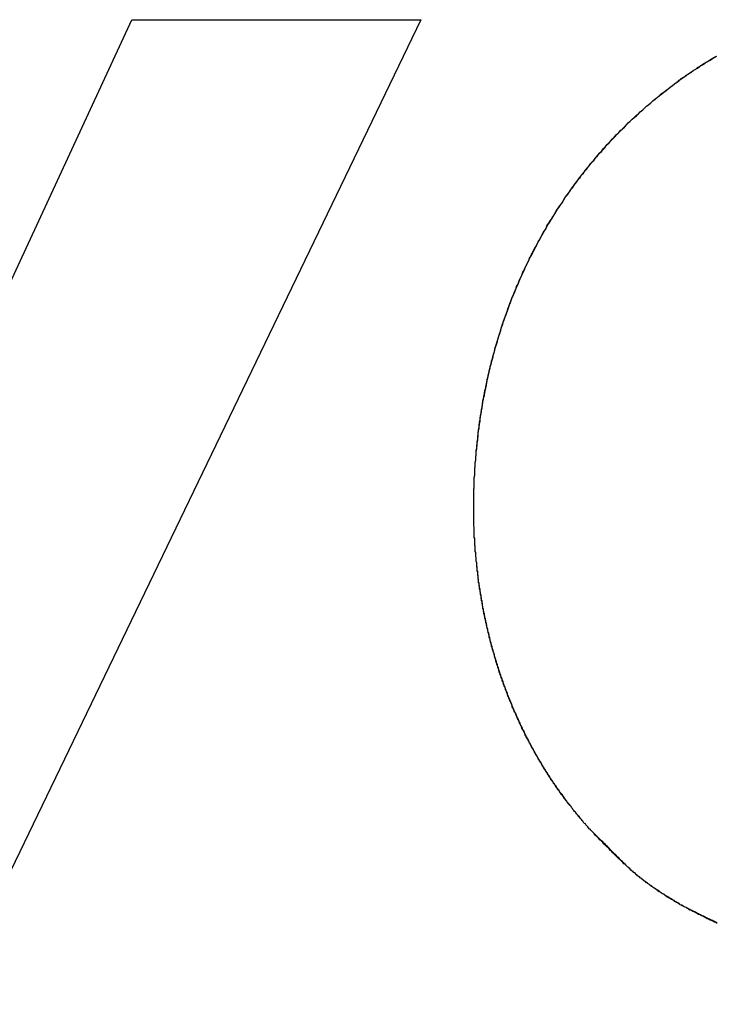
# Model space of a CAD drawing. Extents: x 214 to 2899, y -429 to 1714.
# Tile 41 of 80: x 1036.86 to 1038.31, y 585.23 to 587.28. Entities that reach past the tile are written whole.
import ezdxf

# ---------------------------------------------------------------- set-up
doc = ezdxf.new("R2010")
doc.units = 0
doc.linetypes.add('DURCHGEHEND', pattern=[0])
doc.layers.add('KF_PASSIO_SUB_12_FRONT', color=7, linetype='DURCHGEHEND')

# ---------------------------------------------------------------- blocks, each defined once
blk = doc.blocks.new('KF_PASSIO_SUB_12_FRONT')
at = {"layer": 'KF_PASSIO_SUB_12_FRONT'}
for p, q in [((-188.4735, -297.5745), (-187.6745, -295.8495)), ((-188.4735, -297.5745), (-187.6745, -295.8495)), ((-187.0741, -295.8495), (-188.2089, -298.2028)), ((-187.0741, -295.8495), (-188.2089, -298.2028)), ((-187.6745, -295.8495), (-187.0741, -295.8495)), ((-187.6745, -295.8495), (-187.0741, -295.8495))]:
    blk.add_line(p, q, dxfattribs=at)
for points in [[(-186.964, -296.864, 0), (-186.964, -296.858, 0), (-186.964, -296.851, 0), (-186.964, -296.845, 0), (-186.964, -296.839, 0), (-186.964, -296.832, 0), (-186.964, -296.826, 0), (-186.963, -296.82, 0), (-186.963, -296.814, 0), (-186.963, -296.807, 0), (-186.963, -296.801, 0), (-186.962, -296.795, 0), (-186.962, -296.789, 0), (-186.962, -296.782, 0), (-186.961, -296.776, 0), (-186.961, -296.77, 0), (-186.96, -296.764, 0), (-186.96, -296.758, 0), (-186.959, -296.751, 0), (-186.959, -296.745, 0), (-186.958, -296.739, 0), (-186.957, -296.733, 0), (-186.957, -296.727, 0), (-186.956, -296.72, 0), (-186.955, -296.714, 0), (-186.955, -296.708, 0), (-186.954, -296.702, 0), (-186.953, -296.696, 0), (-186.952, -296.69, 0), (-186.951, -296.684, 0), (-186.951, -296.678, 0), (-186.95, -296.672, 0), (-186.949, -296.666, 0), (-186.948, -296.66, 0), (-186.947, -296.654, 0), (-186.946, -296.648, 0), (-186.945, -296.642, 0), (-186.944, -296.636, 0), (-186.942, -296.63, 0), (-186.941, -296.624, 0), (-186.94, -296.618, 0), (-186.939, -296.612, 0), (-186.938, -296.606, 0), (-186.936, -296.6, 0), (-186.935, -296.594, 0), (-186.934, -296.588, 0), (-186.932, -296.582, 0), (-186.931, -296.576, 0), (-186.93, -296.57, 0), (-186.928, -296.565, 0), (-186.927, -296.559, 0), (-186.925, -296.553, 0), (-186.924, -296.547, 0), (-186.922, -296.541, 0), (-186.92, -296.536, 0), (-186.919, -296.53, 0), (-186.917, -296.524, 0), (-186.915, -296.518, 0), (-186.914, -296.513, 0), (-186.912, -296.507, 0), (-186.91, -296.501, 0), (-186.908, -296.495, 0), (-186.907, -296.49, 0), (-186.905, -296.484, 0), (-186.903, -296.478, 0), (-186.901, -296.473, 0), (-186.899, -296.467, 0), (-186.897, -296.462, 0), (-186.895, -296.456, 0), (-186.893, -296.45, 0), (-186.891, -296.445, 0), (-186.889, -296.439, 0), (-186.887, -296.434, 0), (-186.885, -296.428, 0), (-186.882, -296.423, 0), (-186.88, -296.417, 0), (-186.878, -296.412, 0), (-186.876, -296.407, 0), (-186.873, -296.401, 0), (-186.871, -296.396, 0), (-186.869, -296.39, 0), (-186.866, -296.385, 0), (-186.864, -296.38, 0), (-186.862, -296.374, 0), (-186.859, -296.369, 0), (-186.857, -296.364, 0), (-186.854, -296.358, 0), (-186.852, -296.353, 0), (-186.849, -296.348, 0), (-186.846, -296.342, 0), (-186.844, -296.337, 0), (-186.841, -296.332, 0), (-186.838, -296.327, 0), (-186.836, -296.322, 0), (-186.833, -296.317, 0), (-186.83, -296.311, 0), (-186.827, -296.306, 0), (-186.825, -296.301, 0), (-186.822, -296.296, 0), (-186.819, -296.291, 0), (-186.816, -296.286, 0), (-186.813, -296.281, 0), (-186.81, -296.276, 0), (-186.807, -296.271, 0), (-186.804, -296.266, 0), (-186.801, -296.261, 0), (-186.798, -296.256, 0), (-186.795, -296.251, 0), (-186.792, -296.246, 0), (-186.789, -296.241, 0), (-186.786, -296.237, 0), (-186.782, -296.232, 0), (-186.779, -296.227, 0), (-186.776, -296.222, 0), (-186.773, -296.217, 0), (-186.769, -296.213, 0), (-186.766, -296.208, 0), (-186.763, -296.203, 0), (-186.759, -296.199, 0), (-186.756, -296.194, 0), (-186.753, -296.189, 0), (-186.749, -296.185, 0), (-186.746, -296.18, 0), (-186.742, -296.175, 0), (-186.739, -296.171, 0), (-186.735, -296.166, 0), (-186.732, -296.162, 0), (-186.728, -296.157, 0), (-186.724, -296.153, 0), (-186.721, -296.148, 0), (-186.717, -296.144, 0), (-186.713, -296.14, 0), (-186.71, -296.135, 0), (-186.706, -296.131, 0), (-186.702, -296.126, 0), (-186.698, -296.122, 0), (-186.695, -296.118, 0), (-186.691, -296.114, 0), (-186.687, -296.109, 0), (-186.683, -296.105, 0), (-186.679, -296.101, 0), (-186.675, -296.097, 0), (-186.671, -296.093, 0), (-186.667, -296.088, 0), (-186.663, -296.084, 0), (-186.659, -296.08, 0), (-186.655, -296.076, 0), (-186.651, -296.072, 0), (-186.647, -296.068, 0), (-186.643, -296.064, 0), (-186.639, -296.06, 0), (-186.635, -296.056, 0), (-186.63, -296.052, 0), (-186.626, -296.048, 0), (-186.622, -296.045, 0), (-186.618, -296.041, 0), (-186.613, -296.037, 0), (-186.609, -296.033, 0), (-186.605, -296.029, 0), (-186.6, -296.026, 0), (-186.596, -296.022, 0), (-186.592, -296.018, 0), (-186.587, -296.015, 0), (-186.583, -296.011, 0), (-186.578, -296.007, 0), (-186.574, -296.004, 0), (-186.569, -296, 0), (-186.565, -295.997, 0), (-186.56, -295.993, 0), (-186.556, -295.99, 0), (-186.551, -295.986, 0), (-186.547, -295.983, 0), (-186.542, -295.979, 0), (-186.537, -295.976, 0), (-186.533, -295.972, 0), (-186.528, -295.969, 0), (-186.523, -295.966, 0), (-186.519, -295.963, 0), (-186.514, -295.959, 0), (-186.509, -295.956, 0), (-186.504, -295.953, 0), (-186.499, -295.95, 0), (-186.495, -295.947, 0), (-186.49, -295.943, 0), (-186.485, -295.94, 0), (-186.48, -295.937, 0), (-186.475, -295.934, 0), (-186.47, -295.931, 0), (-186.465, -295.928, 0), (-186.46, -295.925, 0)], [(-186.964, -296.864, 0), (-186.964, -296.858, 0), (-186.964, -296.852, 0), (-186.964, -296.845, 0), (-186.964, -296.839, 0), (-186.964, -296.833, 0), (-186.964, -296.827, 0), (-186.963, -296.821, 0), (-186.963, -296.814, 0), (-186.963, -296.808, 0), (-186.963, -296.802, 0), (-186.962, -296.796, 0), (-186.962, -296.79, 0), (-186.962, -296.784, 0), (-186.961, -296.777, 0), (-186.961, -296.771, 0), (-186.96, -296.765, 0), (-186.96, -296.759, 0), (-186.959, -296.753, 0), (-186.959, -296.747, 0), (-186.958, -296.741, 0), (-186.958, -296.735, 0), (-186.957, -296.729, 0), (-186.956, -296.723, 0), (-186.956, -296.716, 0), (-186.955, -296.71, 0), (-186.954, -296.704, 0), (-186.953, -296.698, 0), (-186.953, -296.692, 0), (-186.952, -296.686, 0), (-186.951, -296.68, 0), (-186.95, -296.674, 0), (-186.949, -296.668, 0), (-186.948, -296.662, 0), (-186.947, -296.656, 0), (-186.946, -296.65, 0), (-186.945, -296.644, 0), (-186.944, -296.638, 0), (-186.943, -296.632, 0), (-186.942, -296.626, 0), (-186.941, -296.62, 0), (-186.939, -296.615, 0), (-186.938, -296.609, 0), (-186.937, -296.603, 0), (-186.936, -296.597, 0), (-186.934, -296.591, 0), (-186.933, -296.585, 0), (-186.932, -296.579, 0), (-186.93, -296.573, 0), (-186.929, -296.568, 0), (-186.927, -296.562, 0), (-186.926, -296.556, 0), (-186.924, -296.55, 0), (-186.923, -296.544, 0), (-186.921, -296.539, 0), (-186.92, -296.533, 0), (-186.918, -296.527, 0), (-186.916, -296.521, 0), (-186.915, -296.516, 0), (-186.913, -296.51, 0), (-186.911, -296.504, 0), (-186.909, -296.499, 0), (-186.908, -296.493, 0), (-186.906, -296.487, 0), (-186.904, -296.482, 0), (-186.902, -296.476, 0), (-186.9, -296.47, 0), (-186.898, -296.465, 0), (-186.896, -296.459, 0), (-186.894, -296.454, 0), (-186.892, -296.448, 0), (-186.89, -296.442, 0), (-186.888, -296.437, 0), (-186.886, -296.431, 0), (-186.884, -296.426, 0), (-186.881, -296.42, 0), (-186.879, -296.415, 0), (-186.877, -296.409, 0), (-186.875, -296.404, 0), (-186.872, -296.399, 0), (-186.87, -296.393, 0), (-186.868, -296.388, 0), (-186.865, -296.382, 0), (-186.863, -296.377, 0), (-186.86, -296.372, 0), (-186.858, -296.366, 0), (-186.855, -296.361, 0), (-186.853, -296.356, 0), (-186.85, -296.35, 0), (-186.848, -296.345, 0), (-186.845, -296.34, 0), (-186.842, -296.335, 0), (-186.84, -296.329, 0), (-186.837, -296.324, 0), (-186.834, -296.319, 0), (-186.832, -296.314, 0), (-186.829, -296.309, 0), (-186.826, -296.304, 0), (-186.823, -296.298, 0), (-186.82, -296.293, 0), (-186.817, -296.288, 0), (-186.814, -296.283, 0), (-186.812, -296.278, 0), (-186.809, -296.273, 0), (-186.806, -296.268, 0), (-186.802, -296.263, 0), (-186.799, -296.258, 0), (-186.796, -296.253, 0), (-186.793, -296.248, 0), (-186.79, -296.243, 0), (-186.787, -296.239, 0), (-186.784, -296.234, 0), (-186.78, -296.229, 0), (-186.777, -296.224, 0), (-186.774, -296.219, 0), (-186.771, -296.214, 0), (-186.767, -296.21, 0), (-186.764, -296.205, 0), (-186.761, -296.2, 0), (-186.757, -296.195, 0), (-186.754, -296.191, 0), (-186.75, -296.186, 0), (-186.747, -296.181, 0), (-186.743, -296.177, 0), (-186.74, -296.172, 0), (-186.736, -296.168, 0), (-186.733, -296.163, 0), (-186.729, -296.159, 0), (-186.725, -296.154, 0), (-186.722, -296.149, 0), (-186.718, -296.145, 0), (-186.714, -296.141, 0), (-186.711, -296.136, 0), (-186.707, -296.132, 0), (-186.703, -296.127, 0), (-186.699, -296.123, 0), (-186.695, -296.119, 0), (-186.691, -296.114, 0), (-186.688, -296.11, 0), (-186.684, -296.106, 0), (-186.68, -296.102, 0), (-186.676, -296.097, 0), (-186.672, -296.093, 0), (-186.668, -296.089, 0), (-186.664, -296.085, 0), (-186.66, -296.081, 0), (-186.656, -296.077, 0), (-186.651, -296.073, 0), (-186.647, -296.068, 0), (-186.643, -296.064, 0), (-186.639, -296.06, 0), (-186.635, -296.056, 0), (-186.631, -296.053, 0), (-186.626, -296.049, 0), (-186.622, -296.045, 0), (-186.618, -296.041, 0), (-186.613, -296.037, 0), (-186.609, -296.033, 0), (-186.605, -296.029, 0), (-186.6, -296.026, 0), (-186.596, -296.022, 0), (-186.592, -296.018, 0), (-186.587, -296.014, 0), (-186.583, -296.011, 0), (-186.578, -296.007, 0), (-186.574, -296.003, 0), (-186.569, -296, 0), (-186.564, -295.996, 0), (-186.56, -295.993, 0), (-186.555, -295.989, 0), (-186.551, -295.986, 0), (-186.546, -295.982, 0), (-186.541, -295.979, 0), (-186.537, -295.975, 0), (-186.532, -295.972, 0), (-186.527, -295.969, 0), (-186.523, -295.965, 0), (-186.518, -295.962, 0), (-186.513, -295.959, 0), (-186.508, -295.955, 0), (-186.503, -295.952, 0), (-186.499, -295.949, 0), (-186.494, -295.946, 0), (-186.489, -295.943, 0), (-186.484, -295.94, 0), (-186.479, -295.937, 0), (-186.474, -295.934, 0), (-186.469, -295.931, 0), (-186.464, -295.928, 0), (-186.459, -295.925, 0)], [(-186.717, -297.537, 0), (-186.719, -297.535, 0), (-186.721, -297.533, 0), (-186.722, -297.531, 0), (-186.724, -297.53, 0), (-186.726, -297.528, 0), (-186.727, -297.526, 0), (-186.729, -297.524, 0), (-186.731, -297.522, 0), (-186.732, -297.52, 0), (-186.734, -297.519, 0), (-186.736, -297.517, 0), (-186.737, -297.515, 0), (-186.739, -297.513, 0), (-186.74, -297.511, 0), (-186.742, -297.509, 0), (-186.744, -297.507, 0), (-186.745, -297.506, 0), (-186.747, -297.504, 0), (-186.748, -297.502, 0), (-186.75, -297.5, 0), (-186.751, -297.498, 0), (-186.753, -297.496, 0), (-186.755, -297.494, 0), (-186.756, -297.492, 0), (-186.758, -297.49, 0), (-186.759, -297.488, 0), (-186.761, -297.486, 0), (-186.762, -297.484, 0), (-186.764, -297.482, 0), (-186.765, -297.481, 0), (-186.767, -297.479, 0), (-186.768, -297.477, 0), (-186.77, -297.475, 0), (-186.771, -297.473, 0), (-186.773, -297.471, 0), (-186.774, -297.469, 0), (-186.776, -297.467, 0), (-186.777, -297.465, 0), (-186.779, -297.463, 0), (-186.78, -297.461, 0), (-186.782, -297.459, 0), (-186.783, -297.457, 0), (-186.785, -297.455, 0), (-186.786, -297.453, 0), (-186.787, -297.451, 0), (-186.789, -297.449, 0), (-186.79, -297.447, 0), (-186.792, -297.445, 0), (-186.793, -297.443, 0), (-186.795, -297.44, 0), (-186.796, -297.438, 0), (-186.797, -297.436, 0), (-186.799, -297.434, 0), (-186.8, -297.432, 0), (-186.801, -297.43, 0), (-186.803, -297.428, 0), (-186.804, -297.426, 0), (-186.806, -297.424, 0), (-186.807, -297.422, 0), (-186.808, -297.42, 0), (-186.81, -297.418, 0), (-186.811, -297.416, 0), (-186.812, -297.413, 0), (-186.814, -297.411, 0), (-186.815, -297.409, 0), (-186.816, -297.407, 0), (-186.818, -297.405, 0), (-186.819, -297.403, 0), (-186.82, -297.401, 0), (-186.821, -297.399, 0), (-186.823, -297.397, 0), (-186.824, -297.394, 0), (-186.825, -297.392, 0), (-186.827, -297.39, 0), (-186.828, -297.388, 0), (-186.829, -297.386, 0), (-186.83, -297.384, 0), (-186.832, -297.381, 0), (-186.833, -297.379, 0), (-186.834, -297.377, 0), (-186.835, -297.375, 0), (-186.837, -297.373, 0), (-186.838, -297.371, 0), (-186.839, -297.368, 0), (-186.84, -297.366, 0), (-186.841, -297.364, 0), (-186.843, -297.362, 0), (-186.844, -297.36, 0), (-186.845, -297.357, 0), (-186.846, -297.355, 0), (-186.847, -297.353, 0), (-186.849, -297.351, 0), (-186.85, -297.348, 0), (-186.851, -297.346, 0), (-186.852, -297.344, 0), (-186.853, -297.342, 0), (-186.854, -297.34, 0), (-186.856, -297.337, 0), (-186.857, -297.335, 0), (-186.858, -297.333, 0), (-186.859, -297.33, 0), (-186.86, -297.328, 0), (-186.861, -297.326, 0), (-186.862, -297.324, 0), (-186.863, -297.321, 0), (-186.864, -297.319, 0), (-186.865, -297.317, 0), (-186.867, -297.315, 0), (-186.868, -297.312, 0), (-186.869, -297.31, 0), (-186.87, -297.308, 0), (-186.871, -297.305, 0), (-186.872, -297.303, 0), (-186.873, -297.301, 0), (-186.874, -297.299, 0), (-186.875, -297.296, 0), (-186.876, -297.294, 0), (-186.877, -297.292, 0), (-186.878, -297.289, 0), (-186.879, -297.287, 0), (-186.88, -297.285, 0), (-186.881, -297.282, 0), (-186.882, -297.28, 0), (-186.883, -297.278, 0), (-186.884, -297.275, 0), (-186.885, -297.273, 0), (-186.886, -297.271, 0), (-186.887, -297.268, 0), (-186.888, -297.266, 0), (-186.889, -297.264, 0), (-186.89, -297.261, 0), (-186.891, -297.259, 0), (-186.892, -297.256, 0), (-186.893, -297.254, 0), (-186.894, -297.252, 0), (-186.894, -297.249, 0), (-186.895, -297.247, 0), (-186.896, -297.245, 0), (-186.897, -297.242, 0), (-186.898, -297.24, 0), (-186.899, -297.237, 0), (-186.9, -297.235, 0), (-186.901, -297.233, 0), (-186.902, -297.23, 0), (-186.902, -297.228, 0), (-186.903, -297.225, 0), (-186.904, -297.223, 0), (-186.905, -297.221, 0), (-186.906, -297.218, 0), (-186.907, -297.216, 0), (-186.908, -297.213, 0), (-186.908, -297.211, 0), (-186.909, -297.208, 0), (-186.91, -297.206, 0), (-186.911, -297.204, 0), (-186.912, -297.201, 0), (-186.912, -297.199, 0), (-186.913, -297.196, 0), (-186.914, -297.194, 0), (-186.915, -297.191, 0), (-186.915, -297.189, 0), (-186.916, -297.187, 0), (-186.917, -297.184, 0), (-186.918, -297.182, 0), (-186.918, -297.179, 0), (-186.919, -297.177, 0), (-186.92, -297.174, 0), (-186.921, -297.172, 0), (-186.921, -297.169, 0), (-186.922, -297.167, 0), (-186.923, -297.164, 0), (-186.924, -297.162, 0), (-186.924, -297.159, 0), (-186.925, -297.157, 0), (-186.926, -297.154, 0), (-186.926, -297.152, 0), (-186.927, -297.149, 0), (-186.928, -297.147, 0), (-186.928, -297.144, 0), (-186.929, -297.142, 0), (-186.93, -297.139, 0), (-186.93, -297.137, 0), (-186.931, -297.134, 0), (-186.932, -297.132, 0), (-186.932, -297.129, 0), (-186.933, -297.127, 0), (-186.933, -297.124, 0), (-186.934, -297.122, 0), (-186.935, -297.119, 0), (-186.935, -297.117, 0), (-186.936, -297.114, 0), (-186.936, -297.112, 0), (-186.937, -297.109, 0), (-186.938, -297.107, 0), (-186.938, -297.104, 0), (-186.939, -297.102, 0), (-186.939, -297.099, 0), (-186.94, -297.097, 0), (-186.94, -297.094, 0), (-186.941, -297.092, 0), (-186.941, -297.089, 0), (-186.942, -297.086, 0), (-186.942, -297.084, 0), (-186.943, -297.081, 0), (-186.943, -297.079, 0), (-186.944, -297.076, 0), (-186.944, -297.074, 0), (-186.945, -297.071, 0), (-186.945, -297.069, 0), (-186.946, -297.066, 0), (-186.946, -297.063, 0), (-186.947, -297.061, 0), (-186.947, -297.058, 0), (-186.948, -297.056, 0), (-186.948, -297.053, 0), (-186.949, -297.051, 0), (-186.949, -297.048, 0), (-186.949, -297.045, 0), (-186.95, -297.043, 0), (-186.95, -297.04, 0), (-186.951, -297.038, 0), (-186.951, -297.035, 0), (-186.951, -297.033, 0), (-186.952, -297.03, 0), (-186.952, -297.027, 0), (-186.953, -297.025, 0), (-186.953, -297.022, 0), (-186.953, -297.02, 0), (-186.954, -297.017, 0), (-186.954, -297.014, 0), (-186.954, -297.012, 0), (-186.955, -297.009, 0), (-186.955, -297.007, 0), (-186.955, -297.004, 0), (-186.956, -297.001, 0), (-186.956, -296.999, 0), (-186.956, -296.996, 0), (-186.957, -296.994, 0), (-186.957, -296.991, 0), (-186.957, -296.988, 0), (-186.958, -296.986, 0), (-186.958, -296.983, 0), (-186.958, -296.98, 0), (-186.958, -296.978, 0), (-186.959, -296.975, 0), (-186.959, -296.973, 0), (-186.959, -296.97, 0), (-186.959, -296.967, 0), (-186.96, -296.965, 0), (-186.96, -296.962, 0), (-186.96, -296.959, 0), (-186.96, -296.957, 0), (-186.961, -296.954, 0), (-186.961, -296.952, 0), (-186.961, -296.949, 0), (-186.961, -296.946, 0), (-186.961, -296.944, 0), (-186.962, -296.941, 0), (-186.962, -296.938, 0), (-186.962, -296.936, 0), (-186.962, -296.933, 0), (-186.962, -296.93, 0), (-186.962, -296.928, 0), (-186.963, -296.925, 0), (-186.963, -296.923, 0), (-186.963, -296.92, 0), (-186.963, -296.917, 0), (-186.963, -296.915, 0), (-186.963, -296.912, 0), (-186.963, -296.909, 0), (-186.963, -296.907, 0), (-186.963, -296.904, 0), (-186.964, -296.901, 0), (-186.964, -296.899, 0), (-186.964, -296.896, 0), (-186.964, -296.893, 0), (-186.964, -296.891, 0), (-186.964, -296.888, 0), (-186.964, -296.885, 0), (-186.964, -296.883, 0), (-186.964, -296.88, 0), (-186.964, -296.877, 0), (-186.964, -296.875, 0), (-186.964, -296.872, 0), (-186.964, -296.869, 0), (-186.964, -296.867, 0), (-186.964, -296.864, 0)], [(-186.717, -297.537, 0), (-186.719, -297.535, 0), (-186.721, -297.533, 0), (-186.723, -297.531, 0), (-186.724, -297.53, 0), (-186.726, -297.528, 0), (-186.727, -297.526, 0), (-186.729, -297.524, 0), (-186.731, -297.522, 0), (-186.732, -297.52, 0), (-186.734, -297.519, 0), (-186.736, -297.517, 0), (-186.737, -297.515, 0), (-186.739, -297.513, 0), (-186.74, -297.511, 0), (-186.742, -297.509, 0), (-186.744, -297.507, 0), (-186.745, -297.505, 0), (-186.747, -297.503, 0), (-186.748, -297.502, 0), (-186.75, -297.5, 0), (-186.752, -297.498, 0), (-186.753, -297.496, 0), (-186.755, -297.494, 0), (-186.756, -297.492, 0), (-186.758, -297.49, 0), (-186.759, -297.488, 0), (-186.761, -297.486, 0), (-186.762, -297.484, 0), (-186.764, -297.482, 0), (-186.765, -297.48, 0), (-186.767, -297.478, 0), (-186.769, -297.476, 0), (-186.77, -297.474, 0), (-186.772, -297.472, 0), (-186.773, -297.47, 0), (-186.775, -297.468, 0), (-186.776, -297.466, 0), (-186.777, -297.464, 0), (-186.779, -297.462, 0), (-186.78, -297.46, 0), (-186.782, -297.458, 0), (-186.783, -297.456, 0), (-186.785, -297.454, 0), (-186.786, -297.452, 0), (-186.788, -297.45, 0), (-186.789, -297.448, 0), (-186.791, -297.446, 0), (-186.792, -297.444, 0), (-186.793, -297.442, 0), (-186.795, -297.44, 0), (-186.796, -297.438, 0), (-186.798, -297.436, 0), (-186.799, -297.434, 0), (-186.8, -297.432, 0), (-186.802, -297.43, 0), (-186.803, -297.428, 0), (-186.805, -297.426, 0), (-186.806, -297.423, 0), (-186.807, -297.421, 0), (-186.809, -297.419, 0), (-186.81, -297.417, 0), (-186.811, -297.415, 0), (-186.813, -297.413, 0), (-186.814, -297.411, 0), (-186.815, -297.409, 0), (-186.817, -297.407, 0), (-186.818, -297.404, 0), (-186.819, -297.402, 0), (-186.821, -297.4, 0), (-186.822, -297.398, 0), (-186.823, -297.396, 0), (-186.824, -297.394, 0), (-186.826, -297.392, 0), (-186.827, -297.389, 0), (-186.828, -297.387, 0), (-186.83, -297.385, 0), (-186.831, -297.383, 0), (-186.832, -297.381, 0), (-186.833, -297.379, 0), (-186.835, -297.376, 0), (-186.836, -297.374, 0), (-186.837, -297.372, 0), (-186.838, -297.37, 0), (-186.839, -297.368, 0), (-186.841, -297.365, 0), (-186.842, -297.363, 0), (-186.843, -297.361, 0), (-186.844, -297.359, 0), (-186.845, -297.357, 0), (-186.847, -297.354, 0), (-186.848, -297.352, 0), (-186.849, -297.35, 0), (-186.85, -297.348, 0), (-186.851, -297.345, 0), (-186.853, -297.343, 0), (-186.854, -297.341, 0), (-186.855, -297.339, 0), (-186.856, -297.336, 0), (-186.857, -297.334, 0), (-186.858, -297.332, 0), (-186.859, -297.33, 0), (-186.86, -297.327, 0), (-186.862, -297.325, 0), (-186.863, -297.323, 0), (-186.864, -297.321, 0), (-186.865, -297.318, 0), (-186.866, -297.316, 0), (-186.867, -297.314, 0), (-186.868, -297.311, 0), (-186.869, -297.309, 0), (-186.87, -297.307, 0), (-186.871, -297.304, 0), (-186.872, -297.302, 0), (-186.873, -297.3, 0), (-186.874, -297.298, 0), (-186.875, -297.295, 0), (-186.876, -297.293, 0), (-186.877, -297.291, 0), (-186.879, -297.288, 0), (-186.88, -297.286, 0), (-186.881, -297.284, 0), (-186.882, -297.281, 0), (-186.883, -297.279, 0), (-186.884, -297.277, 0), (-186.884, -297.274, 0), (-186.885, -297.272, 0), (-186.886, -297.27, 0), (-186.887, -297.267, 0), (-186.888, -297.265, 0), (-186.889, -297.262, 0), (-186.89, -297.26, 0), (-186.891, -297.258, 0), (-186.892, -297.255, 0), (-186.893, -297.253, 0), (-186.894, -297.251, 0), (-186.895, -297.248, 0), (-186.896, -297.246, 0), (-186.897, -297.243, 0), (-186.898, -297.241, 0), (-186.898, -297.239, 0), (-186.899, -297.236, 0), (-186.9, -297.234, 0), (-186.901, -297.231, 0), (-186.902, -297.229, 0), (-186.903, -297.227, 0), (-186.904, -297.224, 0), (-186.905, -297.222, 0), (-186.905, -297.219, 0), (-186.906, -297.217, 0), (-186.907, -297.215, 0), (-186.908, -297.212, 0), (-186.909, -297.21, 0), (-186.91, -297.207, 0), (-186.91, -297.205, 0), (-186.911, -297.202, 0), (-186.912, -297.2, 0), (-186.913, -297.198, 0), (-186.914, -297.195, 0), (-186.914, -297.193, 0), (-186.915, -297.19, 0), (-186.916, -297.188, 0), (-186.917, -297.185, 0), (-186.917, -297.183, 0), (-186.918, -297.18, 0), (-186.919, -297.178, 0), (-186.92, -297.175, 0), (-186.92, -297.173, 0), (-186.921, -297.171, 0), (-186.922, -297.168, 0), (-186.922, -297.166, 0), (-186.923, -297.163, 0), (-186.924, -297.161, 0), (-186.925, -297.158, 0), (-186.925, -297.156, 0), (-186.926, -297.153, 0), (-186.927, -297.151, 0), (-186.927, -297.148, 0), (-186.928, -297.146, 0), (-186.929, -297.143, 0), (-186.929, -297.141, 0), (-186.93, -297.138, 0), (-186.931, -297.136, 0), (-186.931, -297.133, 0), (-186.932, -297.131, 0), (-186.932, -297.128, 0), (-186.933, -297.126, 0), (-186.934, -297.123, 0), (-186.934, -297.121, 0), (-186.935, -297.118, 0), (-186.935, -297.116, 0), (-186.936, -297.113, 0), (-186.937, -297.111, 0), (-186.937, -297.108, 0), (-186.938, -297.106, 0), (-186.938, -297.103, 0), (-186.939, -297.101, 0), (-186.939, -297.098, 0), (-186.94, -297.095, 0), (-186.941, -297.093, 0), (-186.941, -297.09, 0), (-186.942, -297.088, 0), (-186.942, -297.085, 0), (-186.943, -297.083, 0), (-186.943, -297.08, 0), (-186.944, -297.078, 0), (-186.944, -297.075, 0), (-186.945, -297.073, 0), (-186.945, -297.07, 0), (-186.946, -297.067, 0), (-186.946, -297.065, 0), (-186.947, -297.062, 0), (-186.947, -297.06, 0), (-186.947, -297.057, 0), (-186.948, -297.055, 0), (-186.948, -297.052, 0), (-186.949, -297.05, 0), (-186.949, -297.047, 0), (-186.95, -297.044, 0), (-186.95, -297.042, 0), (-186.95, -297.039, 0), (-186.951, -297.037, 0), (-186.951, -297.034, 0), (-186.952, -297.032, 0), (-186.952, -297.029, 0), (-186.952, -297.026, 0), (-186.953, -297.024, 0), (-186.953, -297.021, 0), (-186.954, -297.019, 0), (-186.954, -297.016, 0), (-186.954, -297.013, 0), (-186.955, -297.011, 0), (-186.955, -297.008, 0), (-186.955, -297.006, 0), (-186.956, -297.003, 0), (-186.956, -297, 0), (-186.956, -296.998, 0), (-186.957, -296.995, 0), (-186.957, -296.993, 0), (-186.957, -296.99, 0), (-186.957, -296.987, 0), (-186.958, -296.985, 0), (-186.958, -296.982, 0), (-186.958, -296.98, 0), (-186.958, -296.977, 0), (-186.959, -296.974, 0), (-186.959, -296.972, 0), (-186.959, -296.969, 0), (-186.959, -296.967, 0), (-186.96, -296.964, 0), (-186.96, -296.961, 0), (-186.96, -296.959, 0), (-186.96, -296.956, 0), (-186.961, -296.954, 0), (-186.961, -296.951, 0), (-186.961, -296.948, 0), (-186.961, -296.946, 0), (-186.961, -296.943, 0), (-186.962, -296.94, 0), (-186.962, -296.938, 0), (-186.962, -296.935, 0), (-186.962, -296.933, 0), (-186.962, -296.93, 0), (-186.962, -296.927, 0), (-186.963, -296.925, 0), (-186.963, -296.922, 0), (-186.963, -296.919, 0), (-186.963, -296.917, 0), (-186.963, -296.914, 0), (-186.963, -296.912, 0), (-186.963, -296.909, 0), (-186.963, -296.906, 0), (-186.963, -296.904, 0), (-186.964, -296.901, 0), (-186.964, -296.898, 0), (-186.964, -296.896, 0), (-186.964, -296.893, 0), (-186.964, -296.89, 0), (-186.964, -296.888, 0), (-186.964, -296.885, 0), (-186.964, -296.883, 0), (-186.964, -296.88, 0), (-186.964, -296.877, 0), (-186.964, -296.875, 0), (-186.964, -296.872, 0), (-186.964, -296.869, 0), (-186.964, -296.867, 0), (-186.964, -296.864, 0)], [(-186.459, -297.725, 0), (-186.462, -297.724, 0), (-186.464, -297.723, 0), (-186.466, -297.722, 0), (-186.468, -297.721, 0), (-186.47, -297.72, 0), (-186.472, -297.719, 0), (-186.474, -297.718, 0), (-186.477, -297.717, 0), (-186.479, -297.716, 0), (-186.481, -297.715, 0), (-186.483, -297.714, 0), (-186.485, -297.713, 0), (-186.487, -297.712, 0), (-186.489, -297.711, 0), (-186.491, -297.71, 0), (-186.493, -297.709, 0), (-186.495, -297.708, 0), (-186.497, -297.707, 0), (-186.499, -297.706, 0), (-186.501, -297.705, 0), (-186.503, -297.704, 0), (-186.505, -297.703, 0), (-186.507, -297.702, 0), (-186.509, -297.701, 0), (-186.511, -297.7, 0), (-186.513, -297.699, 0), (-186.515, -297.698, 0), (-186.517, -297.697, 0), (-186.519, -297.696, 0), (-186.521, -297.695, 0), (-186.523, -297.694, 0), (-186.525, -297.693, 0), (-186.527, -297.692, 0), (-186.529, -297.691, 0), (-186.531, -297.69, 0), (-186.533, -297.689, 0), (-186.535, -297.688, 0), (-186.536, -297.687, 0), (-186.538, -297.686, 0), (-186.54, -297.685, 0), (-186.542, -297.683, 0), (-186.544, -297.682, 0), (-186.546, -297.681, 0), (-186.547, -297.68, 0), (-186.549, -297.679, 0), (-186.551, -297.678, 0), (-186.553, -297.677, 0), (-186.555, -297.676, 0), (-186.556, -297.675, 0), (-186.558, -297.674, 0), (-186.56, -297.673, 0), (-186.562, -297.672, 0), (-186.563, -297.671, 0), (-186.565, -297.67, 0), (-186.567, -297.668, 0), (-186.568, -297.667, 0), (-186.57, -297.666, 0), (-186.572, -297.665, 0), (-186.574, -297.664, 0), (-186.575, -297.663, 0), (-186.577, -297.662, 0), (-186.579, -297.661, 0), (-186.58, -297.66, 0), (-186.582, -297.659, 0), (-186.583, -297.658, 0), (-186.585, -297.656, 0), (-186.587, -297.655, 0), (-186.588, -297.654, 0), (-186.59, -297.653, 0), (-186.591, -297.652, 0), (-186.593, -297.651, 0), (-186.595, -297.65, 0), (-186.596, -297.649, 0), (-186.598, -297.647, 0), (-186.599, -297.646, 0), (-186.601, -297.645, 0), (-186.603, -297.644, 0), (-186.604, -297.643, 0), (-186.606, -297.642, 0), (-186.607, -297.64, 0), (-186.609, -297.639, 0), (-186.61, -297.638, 0), (-186.612, -297.637, 0), (-186.614, -297.635, 0), (-186.615, -297.634, 0), (-186.617, -297.633, 0), (-186.618, -297.632, 0), (-186.62, -297.63, 0), (-186.622, -297.629, 0), (-186.623, -297.628, 0), (-186.625, -297.626, 0), (-186.627, -297.625, 0), (-186.628, -297.623, 0), (-186.63, -297.622, 0), (-186.632, -297.621, 0), (-186.633, -297.619, 0), (-186.635, -297.618, 0), (-186.637, -297.616, 0), (-186.639, -297.614, 0), (-186.64, -297.613, 0), (-186.642, -297.611, 0), (-186.644, -297.61, 0), (-186.646, -297.608, 0), (-186.648, -297.606, 0), (-186.65, -297.604, 0), (-186.652, -297.603, 0), (-186.654, -297.601, 0), (-186.656, -297.599, 0), (-186.658, -297.597, 0), (-186.66, -297.595, 0), (-186.662, -297.593, 0), (-186.664, -297.591, 0), (-186.666, -297.589, 0), (-186.668, -297.587, 0), (-186.671, -297.584, 0), (-186.673, -297.582, 0), (-186.675, -297.58, 0), (-186.678, -297.577, 0), (-186.68, -297.575, 0), (-186.683, -297.572, 0), (-186.685, -297.57, 0), (-186.688, -297.567, 0), (-186.691, -297.564, 0), (-186.693, -297.562, 0), (-186.696, -297.559, 0), (-186.699, -297.556, 0), (-186.702, -297.553, 0), (-186.705, -297.55, 0), (-186.708, -297.547, 0), (-186.711, -297.544, 0), (-186.714, -297.54, 0), (-186.717, -297.537, 0)], [(-186.458, -297.727, 0), (-186.461, -297.725, 0), (-186.464, -297.724, 0), (-186.467, -297.722, 0), (-186.47, -297.721, 0), (-186.473, -297.72, 0), (-186.476, -297.718, 0), (-186.479, -297.717, 0), (-186.482, -297.715, 0), (-186.485, -297.714, 0), (-186.488, -297.712, 0), (-186.491, -297.711, 0), (-186.494, -297.709, 0), (-186.497, -297.708, 0), (-186.5, -297.706, 0), (-186.503, -297.705, 0), (-186.506, -297.703, 0), (-186.509, -297.702, 0), (-186.512, -297.7, 0), (-186.515, -297.699, 0), (-186.518, -297.697, 0), (-186.52, -297.696, 0), (-186.523, -297.694, 0), (-186.526, -297.692, 0), (-186.529, -297.691, 0), (-186.532, -297.689, 0), (-186.535, -297.688, 0), (-186.537, -297.686, 0), (-186.54, -297.684, 0), (-186.543, -297.683, 0), (-186.546, -297.681, 0), (-186.548, -297.679, 0), (-186.551, -297.678, 0), (-186.554, -297.676, 0), (-186.556, -297.675, 0), (-186.559, -297.673, 0), (-186.562, -297.671, 0), (-186.564, -297.67, 0), (-186.567, -297.668, 0), (-186.569, -297.666, 0), (-186.572, -297.665, 0), (-186.574, -297.663, 0), (-186.577, -297.662, 0), (-186.579, -297.66, 0), (-186.582, -297.658, 0), (-186.584, -297.657, 0), (-186.586, -297.655, 0), (-186.588, -297.654, 0), (-186.591, -297.652, 0), (-186.593, -297.651, 0), (-186.595, -297.649, 0), (-186.597, -297.648, 0), (-186.599, -297.646, 0), (-186.601, -297.645, 0), (-186.603, -297.643, 0), (-186.605, -297.642, 0), (-186.607, -297.64, 0), (-186.609, -297.639, 0), (-186.611, -297.638, 0), (-186.613, -297.636, 0), (-186.615, -297.635, 0), (-186.617, -297.633, 0), (-186.618, -297.632, 0), (-186.62, -297.631, 0), (-186.622, -297.629, 0), (-186.624, -297.628, 0), (-186.625, -297.626, 0), (-186.627, -297.625, 0), (-186.628, -297.624, 0), (-186.63, -297.622, 0), (-186.632, -297.621, 0), (-186.633, -297.62, 0), (-186.635, -297.618, 0), (-186.636, -297.617, 0), (-186.638, -297.616, 0), (-186.639, -297.614, 0), (-186.641, -297.613, 0), (-186.642, -297.611, 0), (-186.644, -297.61, 0), (-186.645, -297.609, 0), (-186.647, -297.607, 0), (-186.648, -297.606, 0), (-186.649, -297.604, 0), (-186.651, -297.603, 0), (-186.652, -297.601, 0), (-186.654, -297.6, 0), (-186.655, -297.598, 0), (-186.657, -297.597, 0), (-186.659, -297.595, 0), (-186.66, -297.594, 0), (-186.662, -297.592, 0), (-186.663, -297.59, 0), (-186.665, -297.589, 0), (-186.667, -297.587, 0), (-186.668, -297.585, 0), (-186.67, -297.583, 0), (-186.672, -297.582, 0), (-186.674, -297.58, 0), (-186.676, -297.578, 0), (-186.678, -297.576, 0), (-186.68, -297.574, 0), (-186.682, -297.571, 0), (-186.684, -297.569, 0), (-186.686, -297.567, 0), (-186.689, -297.565, 0), (-186.691, -297.562, 0), (-186.694, -297.56, 0), (-186.696, -297.557, 0), (-186.699, -297.555, 0), (-186.702, -297.552, 0), (-186.705, -297.549, 0), (-186.708, -297.546, 0), (-186.711, -297.543, 0), (-186.714, -297.54, 0), (-186.717, -297.537, 0)]]:
    blk.add_polyline3d(points, dxfattribs=at)

msp = doc.modelspace()

# ---------------------------------------------------------------- block references
at = {"layer": 'KF_PASSIO_SUB_12_FRONT'}
msp.add_blockref('KF_PASSIO_SUB_12_FRONT', (1224.7682, 883.1268), dxfattribs=at)

doc.saveas('drawing.dxf')
